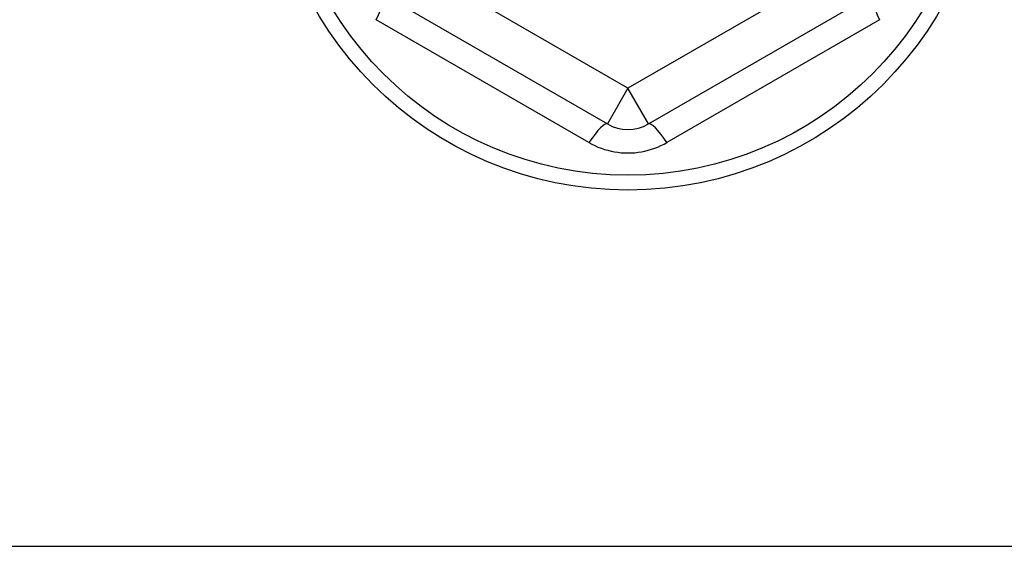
# Model space of a CAD drawing. Header units: inches. Extents: x 48.1 to 120.1, y 31.5 to 55.7.
# Tile 77 of 85: x 113.6 to 114.5, y 52.5 to 53. Entities that reach past the tile are written whole.
import ezdxf

# ---------------------------------------------------------------- set-up
doc = ezdxf.new("R2010")
doc.units = ezdxf.units.IN
doc.header["$MEASUREMENT"] = 0
doc.layers.add('Visible Edges(ANSI)', color=7, linetype='Continuous', lineweight=25)
doc.layers.add('Visible Tangent Edges(ANSI)', color=7, linetype='Continuous', lineweight=25)

msp = doc.modelspace()

# ---------------------------------------------------------------- linework, layer by layer
at = {"layer": 'Visible Edges(ANSI)'}
for p, q in [((113.94458, 53.00605), (114.15914, 52.88217)), ((114.19851, 52.88217), (114.41308, 53.00605)), ((64.55383, 52.47819), (118.55383, 52.47819))]:
    msp.add_line(p, q, dxfattribs=at)
msp.add_circle((114.17883, 53.16403), 0.34516, dxfattribs=at)
msp.add_arc((114.17883, 52.91627), 0.03937, 240, 300, dxfattribs=at)
at = {"layer": 'Visible Tangent Edges(ANSI)'}
for p, q in [((114.17883, 52.91627), (113.96426, 53.04015)), ((114.39339, 53.04015), (114.17883, 52.91627)), ((114.14149, 52.86439), (113.938, 52.98187)), ((114.41966, 52.98187), (114.21617, 52.86439)), ((114.17883, 52.91627), (114.15914, 52.88217)), ((114.19851, 52.88217), (114.17883, 52.91627))]:
    msp.add_line(p, q, dxfattribs=at)
at = {"layer": 'Visible Tangent Edges(ANSI)', "flags": 128}
msp.add_lwpolyline([(114.14149, 52.86439), (114.14431, 52.86284), (114.14721, 52.8614), (114.15018, 52.86009), (114.15322, 52.85891), (114.15632, 52.85786), (114.15946, 52.85694), (114.16263, 52.85616), (114.16583, 52.85552), (114.16906, 52.85502), (114.17231, 52.85467), (114.17558, 52.85446), (114.17886, 52.85439), (114.18214, 52.85446), (114.1854, 52.85467), (114.18865, 52.85503), (114.19188, 52.85553), (114.19508, 52.85617), (114.19825, 52.85696), (114.20138, 52.85788), (114.20446, 52.85893), (114.20749, 52.86011), (114.21045, 52.86141), (114.21335, 52.86284), (114.21617, 52.86439)], dxfattribs=at)
at = {"layer": 'Visible Tangent Edges(ANSI)'}
msp.add_circle((114.17883, 53.16403), 0.33084, dxfattribs=at)
for centre, major_axis, start_param, end_param in [((113.92489, 52.97196), (0.01969, 0.0341), 5.107073, 6.283185), ((114.43276, 52.97196), (-0.01969, 0.0341), 0, 1.176113), ((114.13946, 52.84808), (0.01969, 0.0341), 0, 1.176113), ((114.2182, 52.84808), (-0.01969, 0.0341), 5.107073, 6.283185)]:
    msp.add_ellipse(centre, major_axis=major_axis, ratio=0.175929, start_param=start_param, end_param=end_param, dxfattribs=at)

doc.saveas('drawing.dxf')
